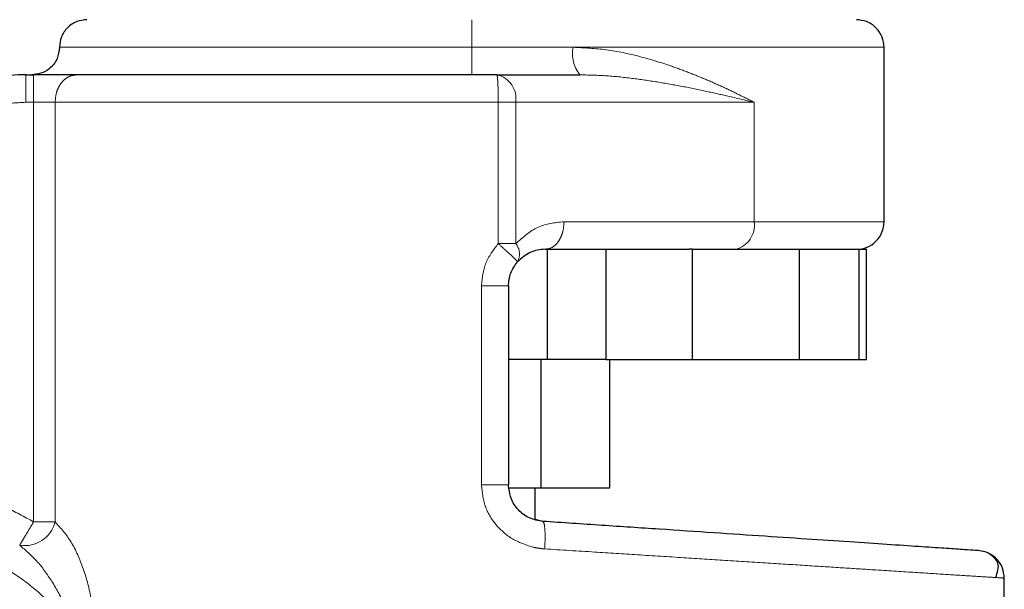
# Model space of a CAD drawing. Header units: millimetres. Extents: x 28 to 241, y 73 to 155.
# Tile 14 of 71: x 64.33 to 66.19, y 74.12 to 75.2. Entities that reach past the tile are written whole.
import ezdxf

# ---------------------------------------------------------------- set-up
doc = ezdxf.new("R2010")
doc.units = ezdxf.units.MM
doc.linetypes.add('PHANTOM', pattern=[12.7, 6.35, -1.27, 1.27, -1.27, 1.27, -1.27])

msp = doc.modelspace()

# ---------------------------------------------------------------- linework, layer by layer
at = {"color": 8, "linetype": 'PHANTOM', "lineweight": 18}
for p, q in [((64.4049, 75.1485), (65.1839, 75.1485)), ((65.1839, 75.1485), (65.3756, 75.1485)), ((65.3756, 75.1485), (65.963, 75.1485)), ((64.3411, 75.0444), (64.3411, 75.0964)), ((64.356, 75.0964), (64.356, 75.0444)), ((64.356, 75.0444), (64.3411, 75.0444)), ((64.356, 75.0444), (64.356, 74.2518)), ((64.3967, 75.0444), (64.356, 75.0444)), ((64.3967, 75.0444), (65.234, 75.0444)), ((64.3967, 74.2518), (64.3967, 75.0444)), ((65.234, 75.0444), (65.234, 74.7774)), ((65.234, 75.0444), (65.2671, 75.0444)), ((65.2671, 75.0444), (65.2671, 74.7774)), ((65.2671, 75.0444), (65.7175, 75.0444)), ((65.7175, 75.0444), (65.7175, 74.8188)), ((65.7175, 74.8188), (65.3584, 74.8188)), ((65.963, 74.8188), (65.7175, 74.8188)), ((65.2671, 74.7774), (65.234, 74.7774)), ((65.2022, 74.6974), (65.2022, 74.3219)), ((65.2022, 74.6974), (65.2533, 74.6974)), ((65.2533, 74.3219), (65.2022, 74.3219)), ((64.3967, 74.2518), (64.356, 74.2518))]:
    msp.add_line(p, q, dxfattribs=at)
at = {"color": 7, "linetype": 'Continuous', "lineweight": 25}
for p, q in [((65.963, 74.8188), (65.963, 75.1485)), ((64.3411, 75.0964), (64.356, 75.0964)), ((65.2314, 75.0964), (65.3884, 75.0964)), ((65.3227, 74.7668), (65.5945, 74.7668)), ((65.3262, 74.7668), (65.3262, 74.5586)), ((65.4374, 74.7668), (65.4374, 74.5586)), ((65.6012, 74.7668), (65.5945, 74.7668)), ((65.6012, 74.5586), (65.6012, 74.7668)), ((65.6012, 74.7668), (65.8024, 74.7668)), ((65.8024, 74.7668), (65.8024, 74.5586)), ((65.8969, 74.7668), (65.9163, 74.7668)), ((65.9163, 74.5586), (65.9163, 74.7668)), ((65.9163, 74.7668), (65.93, 74.7668)), ((65.93, 74.5586), (65.93, 74.7668)), ((65.2533, 74.6974), (65.2533, 74.3219)), ((65.3262, 74.5586), (65.2533, 74.5586)), ((65.3142, 74.5586), (65.3142, 74.3156)), ((65.4374, 74.5586), (65.3262, 74.5586)), ((65.4374, 74.5586), (65.6012, 74.5586)), ((65.4444, 74.5586), (65.4444, 74.3156)), ((65.6012, 74.5586), (65.8024, 74.5586)), ((65.8024, 74.5586), (65.9163, 74.5586)), ((65.9163, 74.5586), (65.93, 74.5586)), ((65.3142, 74.3156), (65.2545, 74.3156)), ((65.3039, 74.2563), (65.3039, 74.3156)), ((65.4444, 74.3156), (65.3142, 74.3156)), ((65.3181, 74.2527), (65.3039, 74.2561)), ((66.1903, 73.6563), (66.1903, 74.1455))]:
    msp.add_line(p, q, dxfattribs=at)
at = {"color": 8, "linetype": 'PHANTOM', "lineweight": 18}
for centre, radius, start, end in [((65.4382, 75.1363), 0.0638, 168.9629, 218.6844), ((65.2213, 75.0513), 0.0463, 351.4166, 77.3953), ((65.6717, 74.8119), 0.0463, 282.6075, 8.5807), ((65.2441, 74.7578), 0.0302, 331.02, 40.5635), ((64.3392, 74.2662), 0.0593, 260.8932, 345.8953)]:
    msp.add_arc(centre, radius, start, end, dxfattribs=at)
at = {"color": 7, "linetype": 'Continuous', "lineweight": 25}
for centre, radius, start, end in [((64.3411, 74.7494), 0.347, 90, 162), ((65.9109, 74.8188), 0.0521, 270, 0.0001), ((64.0909, 73.8055), 0.72, 105.8112, 311.2516), ((64.0909, 73.8055), 0.4685, 123.2858, 330.8783)]:
    msp.add_arc(centre, radius, start, end, dxfattribs=at)
for points, knots in [([(64.4569, 75.2005), (64.4504, 75.1998), (64.4403, 75.1988), (64.4282, 75.1923), (64.4199, 75.1855), (64.4131, 75.1772), (64.4067, 75.1651), (64.4056, 75.155), (64.4049, 75.1485)], [0, 0, 0, 0, 0.239462, 0.368311, 0.499968, 0.631622, 0.760521, 1, 1, 1, 1]), ([(65.963, 75.1485), (65.9623, 75.155), (65.9612, 75.1651), (65.9547, 75.1772), (65.948, 75.1855), (65.9396, 75.1923), (65.9275, 75.1988), (65.9175, 75.1998), (65.9109, 75.2005)], [0, 0, 0, 0, 0.239449, 0.368398, 0.500048, 0.631701, 0.760546, 1, 1, 1, 1]), ([(64.4049, 75.1485), (64.404, 75.1411), (64.4021, 75.1257), (64.388, 75.1083), (64.3705, 75.0981), (64.3586, 75.097), (64.3528, 75.0964)], [0, 0, 0, 0, 0.270229, 0.56239, 0.789653, 1, 1, 1, 1]), ([(64.4374, 75.0964), (64.4323, 75.0964), (64.4218, 75.0964), (64.4015, 75.0964), (64.3793, 75.0964), (64.3637, 75.0964), (64.356, 75.0964)], [0, 0, 0, 0, 0.246804, 0.500057, 0.753209, 1, 1, 1, 1]), ([(65.2314, 75.0964), (65.1946, 75.0964), (65.1203, 75.0964), (65.0085, 75.0964), (64.8977, 75.0964), (64.7902, 75.0964), (64.6883, 75.0964), (64.5945, 75.0964), (64.5095, 75.0964), (64.4613, 75.0964), (64.4374, 75.0964)], [0, 0, 0, 0, 0.12193, 0.246449, 0.372763, 0.500006, 0.627236, 0.753561, 0.878081, 1, 1, 1, 1]), ([(65.3227, 74.7668), (65.313, 74.7659), (65.2948, 74.7643), (65.2783, 74.7499), (65.2706, 74.7431)], [0, 0, 0, 0, 0.533317, 1, 1, 1, 1]), ([(65.7886, 74.7668), (65.8052, 74.7668), (65.8382, 74.7668), (65.8747, 74.7668), (65.8895, 74.7668), (65.8969, 74.7668)], [0, 0, 0, 0, 0.33323, 0.667336, 1, 1, 1, 1]), ([(65.2533, 74.6974), (65.2541, 74.7058), (65.2557, 74.7226), (65.2656, 74.7363), (65.2706, 74.7431)], [0, 0, 0, 0, 0.499972, 1, 1, 1, 1]), ([(65.3181, 74.2527), (65.3095, 74.2542), (65.2925, 74.2572), (65.2711, 74.2734), (65.2562, 74.2957), (65.2543, 74.3132), (65.2533, 74.3219)], [0, 0, 0, 0, 0.252108, 0.501755, 0.750565, 1, 1, 1, 1]), ([(66.1417, 74.1975), (66.1404, 74.1975), (66.1378, 74.1977), (66.1166, 74.1991), (66.0832, 74.2014), (66.0368, 74.2045), (65.9784, 74.2084), (65.9086, 74.2131), (65.8286, 74.2184), (65.7394, 74.2244), (65.6424, 74.2309), (65.5389, 74.2379), (65.4305, 74.2451), (65.3556, 74.2501), (65.3181, 74.2527)], [0, 0, 0, 0, 0.083265, 0.166496, 0.24977, 0.333065, 0.416336, 0.499663, 0.583021, 0.66636, 0.749754, 0.833171, 0.916566, 1, 1, 1, 1]), ([(66.1903, 74.1455), (66.1895, 74.152), (66.1881, 74.1651), (66.177, 74.1818), (66.1611, 74.194), (66.1482, 74.1963), (66.1417, 74.1975)], [0, 0, 0, 0, 0.249995, 0.500027, 0.749999, 1, 1, 1, 1]), ([(66.1741, 74.1465), (66.1773, 74.1562), (66.1837, 74.1754), (66.1682, 74.1869), (66.1605, 74.1925)], [0, 0, 0, 0, 0.503797, 1, 1, 1, 1])]:
    msp.add_open_spline(points, degree=3, knots=knots, dxfattribs=at)
at = {"color": 8, "linetype": 'PHANTOM', "lineweight": 18}
for points, knots in [([(65.1839, 75.2005), (65.1839, 75.1996), (65.1839, 75.1977), (65.1839, 75.1836), (65.1839, 75.1661), (65.1839, 75.1542), (65.1839, 75.1485)], [0, 0, 0, 0, 0.270256, 0.562419, 0.789736, 1, 1, 1, 1]), ([(65.1839, 75.1485), (65.1839, 75.1419), (65.1839, 75.1318), (65.1839, 75.1197), (65.1839, 75.1114), (65.1839, 75.1047), (65.1839, 75.0982), (65.1839, 75.0971), (65.1839, 75.0964)], [0, 0, 0, 0, 0.239453, 0.368345, 0.499989, 0.631631, 0.76054, 1, 1, 1, 1]), ([(65.7175, 75.0444), (65.7074, 75.0495), (65.6881, 75.0594), (65.6579, 75.0738), (65.6273, 75.0873), (65.5954, 75.1004), (65.5539, 75.1158), (65.5022, 75.1315), (65.4398, 75.1453), (65.3967, 75.1474), (65.3756, 75.1485)], [0, 0, 0, 0, 0.107157, 0.204011, 0.302624, 0.401259, 0.499778, 0.672476, 0.839549, 1, 1, 1, 1]), ([(64.4374, 75.0964), (64.4323, 75.0957), (64.4244, 75.0947), (64.415, 75.0882), (64.4084, 75.0814), (64.4032, 75.0731), (64.3981, 75.061), (64.3973, 75.0509), (64.3967, 75.0444)], [0, 0, 0, 0, 0.239481, 0.368322, 0.499982, 0.631644, 0.760525, 1, 1, 1, 1]), ([(65.234, 75.0444), (65.234, 75.0509), (65.2339, 75.061), (65.2336, 75.0731), (65.2333, 75.0814), (65.2328, 75.0882), (65.2322, 75.0947), (65.2317, 75.0957), (65.2314, 75.0964)], [0, 0, 0, 0, 0.239475, 0.368364, 0.500004, 0.631648, 0.760558, 1, 1, 1, 1]), ([(65.3884, 75.0964), (65.4043, 75.096), (65.4377, 75.0952), (65.4863, 75.0901), (65.5349, 75.083), (65.5821, 75.0746), (65.6264, 75.0655), (65.6719, 75.0553), (65.701, 75.0483), (65.7175, 75.0444)], [0, 0, 0, 0, 0.131755, 0.277306, 0.418172, 0.560586, 0.706888, 0.834347, 1, 1, 1, 1]), ([(64.3411, 75.0444), (64.3264, 75.0437), (64.2963, 75.0424), (64.2515, 75.0316), (64.2078, 75.014), (64.167, 74.9891), (64.1307, 74.958), (64.1004, 74.9219), (64.0763, 74.8826), (64.0658, 74.8544), (64.0606, 74.8406)], [0, 0, 0, 0, 0.119588, 0.24368, 0.370997, 0.499994, 0.628982, 0.756305, 0.880409, 1, 1, 1, 1]), ([(65.3584, 74.8188), (65.3412, 74.8171), (65.3082, 74.8139), (65.2804, 74.7893), (65.2671, 74.7774)], [0, 0, 0, 0, 0.520104, 1, 1, 1, 1]), ([(65.3227, 74.7668), (65.3272, 74.7675), (65.3341, 74.7685), (65.3424, 74.775), (65.3481, 74.7817), (65.3527, 74.7901), (65.3572, 74.8022), (65.3579, 74.8123), (65.3584, 74.8188)], [0, 0, 0, 0, 0.239461, 0.368315, 0.499981, 0.631646, 0.76051, 1, 1, 1, 1]), ([(65.234, 74.7774), (65.2249, 74.7655), (65.2067, 74.7418), (65.2037, 74.7121), (65.2022, 74.6974)], [0, 0, 0, 0, 0.503149, 1, 1, 1, 1]), ([(65.2706, 74.7431), (65.2702, 74.7437), (65.2694, 74.745), (65.2611, 74.753), (65.2487, 74.7644), (65.2388, 74.7732), (65.234, 74.7774)], [0, 0, 0, 0, 0.240586, 0.499993, 0.759426, 1, 1, 1, 1]), ([(63.8782, 74.279), (63.8969, 74.2867), (63.9347, 74.3022), (63.9949, 74.3168), (64.0572, 74.3248), (64.1205, 74.325), (64.1833, 74.3176), (64.2443, 74.3026), (64.3025, 74.2812), (64.3383, 74.2615), (64.356, 74.2518)], [0, 0, 0, 0, 0.121847, 0.246364, 0.3727, 0.499999, 0.62728, 0.753638, 0.878144, 1, 1, 1, 1]), ([(65.2022, 74.3219), (65.2037, 74.3082), (65.2065, 74.2808), (65.2284, 74.2451), (65.2596, 74.2174), (65.2855, 74.2087), (65.2984, 74.2043)], [0, 0, 0, 0, 0.25032, 0.500056, 0.750017, 1, 1, 1, 1]), ([(64.356, 74.2518), (64.353, 74.2467), (64.3468, 74.2362), (64.3385, 74.2223), (64.3322, 74.2118), (64.3306, 74.209), (64.3298, 74.2076)], [0, 0, 0, 0, 0.241847, 0.49963, 0.757577, 1, 1, 1, 1]), ([(64.3967, 74.2518), (64.4073, 74.24), (64.4285, 74.2162), (64.4512, 74.1635), (64.4669, 74.1051), (64.4691, 74.0635), (64.4702, 74.0426)], [0, 0, 0, 0, 0.245907, 0.494352, 0.745911, 1, 1, 1, 1]), ([(65.3181, 74.2527), (65.319, 74.2518), (65.3207, 74.2502), (65.3223, 74.2381), (65.3228, 74.221), (65.3221, 74.2075), (65.3217, 74.2007)], [0, 0, 0, 0, 0.250002, 0.499999, 0.750007, 1, 1, 1, 1]), ([(64.4332, 74.0426), (64.4227, 74.0567), (64.4005, 74.0862), (64.3586, 74.1262), (64.308, 74.1629), (64.248, 74.1932), (64.18, 74.2145), (64.1059, 74.224), (64.029, 74.2198), (63.953, 74.2011), (63.882, 74.1686), (63.8195, 74.1244), (63.7678, 74.0715), (63.728, 74.0136), (63.7, 73.9538), (63.6827, 73.8949), (63.6746, 73.8389), (63.6739, 73.7854), (63.6797, 73.7324), (63.6932, 73.6774), (63.716, 73.6204), (63.7496, 73.5636), (63.7948, 73.5098), (63.8513, 73.4622), (63.9177, 73.4242), (63.9915, 73.3986), (64.0689, 73.3873), (64.1459, 73.3905), (64.2188, 73.407), (64.2845, 73.4347), (64.3413, 73.4707), (64.3882, 73.5121), (64.4261, 73.5559), (64.4453, 73.5875), (64.4545, 73.6026)], [0, 0, 0, 0, 0.024611, 0.051425, 0.080457, 0.111629, 0.14474, 0.179451, 0.21529, 0.25168, 0.28799, 0.323595, 0.357937, 0.390581, 0.421222, 0.449692, 0.475939, 0.500001, 0.524048, 0.550281, 0.578736, 0.609363, 0.641993, 0.676326, 0.711922, 0.748231, 0.784624, 0.820471, 0.855188, 0.888314, 0.9195, 0.948546, 0.975375, 1, 1, 1, 1]), ([(64.4332, 74.0426), (64.4276, 74.0598), (64.4166, 74.0936), (64.3918, 74.1391), (64.3633, 74.179), (64.3408, 74.1983), (64.3298, 74.2076)], [0, 0, 0, 0, 0.26502, 0.521297, 0.76688, 1, 1, 1, 1]), ([(65.2984, 74.2043), (65.3029, 74.2034), (65.3106, 74.2018), (65.3184, 74.201), (65.3217, 74.2007)], [0, 0, 0, 0, 0.575142, 1, 1, 1, 1]), ([(65.3217, 74.2007), (65.3533, 74.1987), (65.4126, 74.195), (65.5004, 74.1894), (65.583, 74.1841), (65.6657, 74.1789), (65.744, 74.1739), (65.8179, 74.1692), (65.8842, 74.165), (65.9523, 74.1606), (66.0191, 74.1564), (66.0805, 74.1525), (66.129, 74.1494), (66.164, 74.1472), (66.1862, 74.1458), (66.1889, 74.1456), (66.1903, 74.1455)], [0, 0, 0, 0, 0.066621, 0.125144, 0.189873, 0.250259, 0.316307, 0.380009, 0.441363, 0.500369, 0.585654, 0.668946, 0.750241, 0.834102, 0.917354, 1, 1, 1, 1])]:
    msp.add_open_spline(points, degree=3, knots=knots, dxfattribs=at)

doc.saveas('drawing.dxf')
